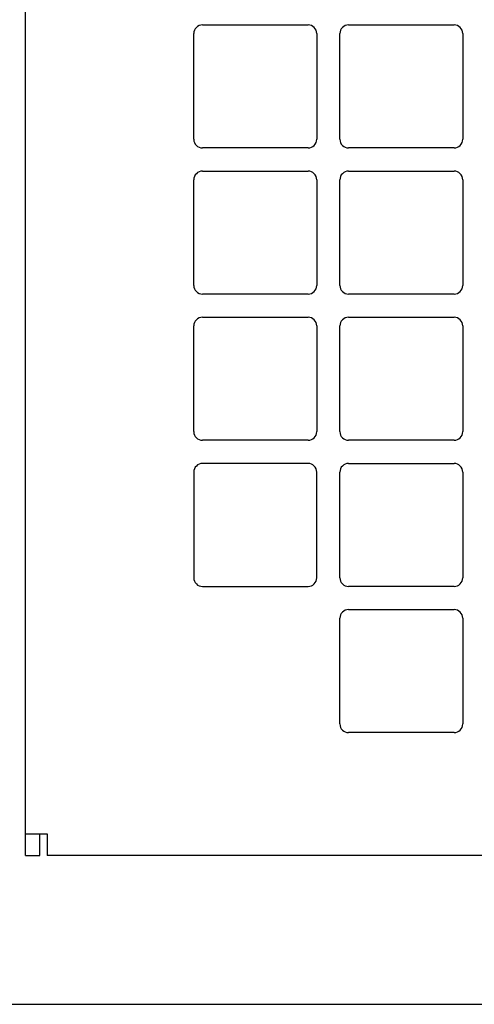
# Model space of a CAD drawing. Header units: inches. Extents: x 0 to 34, y 0 to 22.
# Tile 55 of 72: x 26.173 to 26.697, y 14.474 to 15.608. Entities that reach past the tile are written whole.
import ezdxf

# ---------------------------------------------------------------- set-up
doc = ezdxf.new("R2010")
doc.units = ezdxf.units.IN
doc.header["$LTSCALE"] = 1.87
doc.header["$MEASUREMENT"] = 0
doc.layers.get('0').update_dxf_attribs({"linetype": 'CONTINUOUS'})

msp = doc.modelspace()

# ---------------------------------------------------------------- linework, layer by layer
at = {"color": 3, "linetype": 'CONTINUOUS'}
for p, q in [((26.17985, 14.64528), (26.17985, 16.24828)), ((26.37386, 15.47012), (26.37386, 15.59178)), ((26.38386, 15.60178), (26.50552, 15.60178)), ((26.51552, 15.59178), (26.51552, 15.47012)), ((26.54219, 15.47012), (26.54219, 15.59178)), ((26.55219, 15.60178), (26.67386, 15.60178)), ((26.68386, 15.59178), (26.68386, 15.47012)), ((26.50552, 15.46012), (26.38386, 15.46012)), ((26.67386, 15.46012), (26.55219, 15.46012)), ((26.38386, 15.43345), (26.50552, 15.43345)), ((26.55219, 15.43345), (26.67386, 15.43345)), ((26.37386, 15.30178), (26.37386, 15.42345)), ((26.51552, 15.42345), (26.51552, 15.30178)), ((26.54219, 15.30178), (26.54219, 15.42345)), ((26.68386, 15.42345), (26.68386, 15.30178)), ((26.50552, 15.29178), (26.38386, 15.29178)), ((26.67386, 15.29178), (26.55219, 15.29178)), ((26.38386, 15.26512), (26.50552, 15.26512)), ((26.55219, 15.26512), (26.67386, 15.26512)), ((26.37386, 15.13345), (26.37386, 15.25512)), ((26.51552, 15.25512), (26.51552, 15.13345)), ((26.54219, 15.13345), (26.54219, 15.25512)), ((26.68386, 15.25512), (26.68386, 15.13345)), ((26.50552, 15.12345), (26.38386, 15.12345)), ((26.67386, 15.12345), (26.55219, 15.12345)), ((26.50552, 15.09678), (26.38386, 15.09678)), ((26.55219, 15.09678), (26.67386, 15.09678)), ((26.37386, 15.08678), (26.37386, 14.96512)), ((26.51552, 14.96512), (26.51552, 15.08678)), ((26.54219, 14.96512), (26.54219, 15.08678)), ((26.68386, 15.08678), (26.68386, 14.96512)), ((26.38386, 14.95512), (26.50552, 14.95512)), ((26.67386, 14.95512), (26.55219, 14.95512)), ((26.55219, 14.92845), (26.67386, 14.92845)), ((26.54219, 14.79678), (26.54219, 14.91845)), ((26.68386, 14.91845), (26.68386, 14.79678)), ((26.67386, 14.78678), (26.55219, 14.78678)), ((26.1799, 14.67028), (26.20485, 14.67028)), ((26.20485, 14.67028), (26.20485, 14.64528)), ((31.06286, 14.64528), (26.20485, 14.64528)), ((25.66886, 14.47395), (31.43219, 14.47395))]:
    msp.add_line(p, q, dxfattribs=at)
at = {"color": 7, "linetype": 'CONTINUOUS'}
for p, q in [((26.19652, 14.64528), (26.19652, 14.67028)), ((26.17985, 14.64528), (26.19652, 14.64528))]:
    msp.add_line(p, q, dxfattribs=at)
at = {"color": 3, "linetype": 'CONTINUOUS'}
for centre, start, end in [((26.38386, 15.59178), 90, 180), ((26.50552, 15.59178), 0, 90), ((26.55219, 15.59178), 90, 180), ((26.67386, 15.59178), 0, 90), ((26.38386, 15.47012), 180, 270), ((26.50552, 15.47012), 270, 360), ((26.55219, 15.47012), 180, 270), ((26.67386, 15.47012), 270, 360), ((26.38386, 15.42345), 90, 180), ((26.50552, 15.42345), 0, 90), ((26.55219, 15.42345), 90, 180), ((26.67386, 15.42345), 0, 90), ((26.38386, 15.30178), 180, 270), ((26.50552, 15.30178), 270, 360), ((26.55219, 15.30178), 180, 270), ((26.67386, 15.30178), 270, 360), ((26.38386, 15.25512), 90, 180), ((26.50552, 15.25512), 0, 90), ((26.55219, 15.25512), 90, 180), ((26.67386, 15.25512), 0, 90), ((26.38386, 15.13345), 180, 270), ((26.50552, 15.13345), 270, 360), ((26.55219, 15.13345), 180, 270), ((26.67386, 15.13345), 270, 360), ((26.38386, 15.08678), 90, 180), ((26.50552, 15.08678), 0, 90), ((26.55219, 15.08678), 90, 180), ((26.67386, 15.08678), 0, 90), ((26.38386, 14.96512), 180, 270), ((26.50552, 14.96512), 270, 360), ((26.55219, 14.96512), 180, 270), ((26.67386, 14.96512), 270, 360), ((26.55219, 14.91845), 90, 180), ((26.67386, 14.91845), 0, 90), ((26.55219, 14.79678), 180, 270), ((26.67386, 14.79678), 270, 360)]:
    msp.add_arc(centre, 0.01, start, end, dxfattribs=at)

doc.saveas('drawing.dxf')
